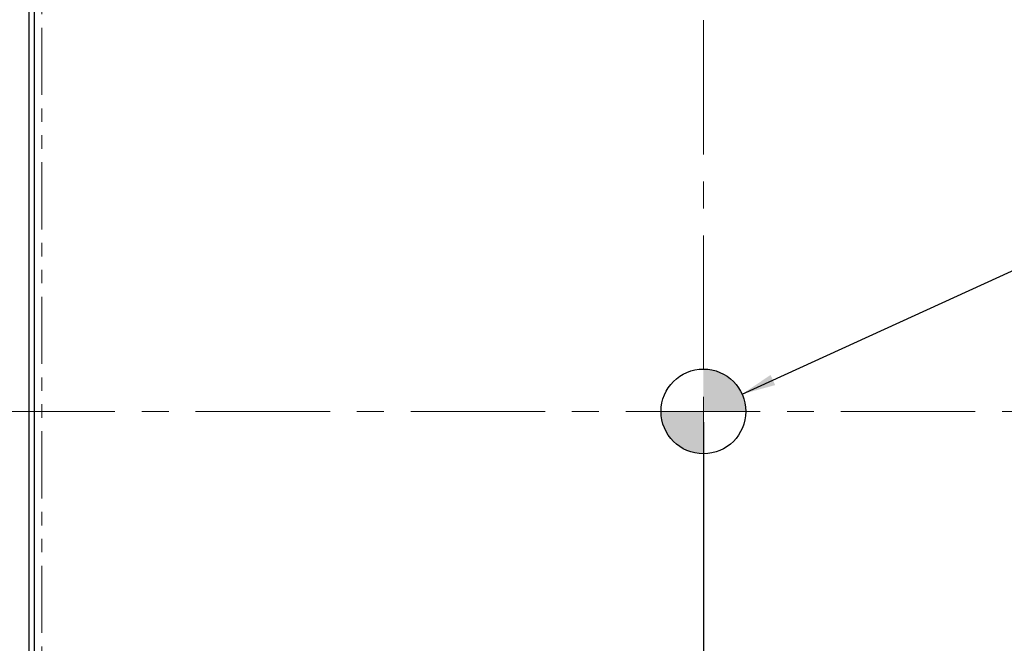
# Model space of a CAD drawing. Header units: millimetres. Extents: x 0 to 841, y 0 to 594.
# Tile 8 of 24: x 96 to 189, y 189 to 248. Entities that reach past the tile are written whole.
import ezdxf

# ---------------------------------------------------------------- set-up
doc = ezdxf.new("R2010")
doc.units = ezdxf.units.MM
doc.linetypes.add('CENTERX2', pattern=[20.32, 12.7, -2.54, 2.54, -2.54])
doc.linetypes.add('PHANTOM', pattern=[12.7, 6.35, -1.27, 1.27, -1.27, 1.27, -1.27])
doc.layers.add('SLD-0', color=7, linetype='Continuous')
doc.styles.add('SLDTEXTSTYLE0', font='TXT', dxfattribs={"width": 0.75})
doc.styles.add('SLDTEXTSTYLE3', font='TXT', dxfattribs={"width": 0.7})
doc.dimstyles.new('SLDDIMSTYLE0', dxfattribs={"dimtxt": 3.704167, "dimasz": 3.2, "dimexe": 0, "dimexo": 0.0625, "dimgap": 0.926042, "dimtad": 0, "dimtih": 1, "dimtoh": 1, "dimdec": 1, "dimlfac": 5, "dimrnd": 1e-09, "dimzin": 12, "dimdsep": 46, "dimtxsty": 'SLDTEXTSTYLE0', "dimsah": 1, "dimcen": 0.09, "dimadec": 0, "dimazin": 3, "dimtfac": 1, "dimtdec": 1, "dimtofl": 0, "dimtmove": 0, "dimatfit": 3, "dimfxl": 1, "dimfrac": 2, "dimtolj": 1, "dimtzin": 12, "dimarcsym": 0})
doc.dimstyles.new('SLDDIMSTYLE1', dxfattribs={"dimtxt": 0.18, "dimasz": 3.2, "dimexe": 0, "dimexo": 0.0625, "dimgap": 0, "dimtad": 0, "dimtih": 1, "dimtoh": 1, "dimdec": 0, "dimrnd": 1e-09, "dimzin": 0, "dimdsep": 46, "dimtxsty": 'Standard', "dimsah": 1, "dimcen": 0.09, "dimadec": 0, "dimazin": 0, "dimtfac": 3.2, "dimtdec": 0, "dimtofl": 0, "dimtmove": 0, "dimatfit": 3, "dimfxl": 1, "dimfrac": 2, "dimtolj": 1, "dimtzin": 0, "dimarcsym": 0})

# ---------------------------------------------------------------- blocks, each defined once
blk = doc.blocks.new('_D_2')
at = {"layer": 'SLD-0', "transparency": 16777216}
for p, q in [((160.994, 209.65), (160.994, 110.723)), ((93.68, 134.065), (93.68, 110.723)), ((122.431, 129.184), (121.304, 129.184)), ((121.304, 129.184), (121.304, 123.299)), ((134.744, 129.184), (135.87, 129.184)), ((135.87, 129.184), (135.87, 123.299)), ((121.304, 123.299), (122.431, 123.299)), ((135.87, 123.299), (134.744, 123.299)), ((160.994, 111.723), (93.68, 111.723))]:
    blk.add_line(p, q, dxfattribs=at)
for points in [[(93.68, 111.723), (96.88, 111.173), (96.88, 112.273)], [(160.994, 111.723), (157.794, 112.273), (157.794, 111.173)]]:
    blk.add_solid(points, dxfattribs=at)
at = {"layer": 'SLD-0', "transparency": 16777216, "char_height": 3.7042, "attachment_point": 1}
for s, insert, style in [('13.25', (122.431, 128.074), 'SLDTEXTSTYLE0'), ('336.6', (122.431, 122.384), 'SLDTEXTSTYLE0'), ('COG X', (120.095, 116.498), 'SLDTEXTSTYLE3')]:
    blk.add_mtext(s, dxfattribs=dict(at, insert=insert, style=style))
blk = doc.blocks.new('SW_DOWELSYMBOL_0')
at = {"linetype": 'Continuous', "lineweight": 18}
h = blk.add_hatch(color=0, dxfattribs=at)
edge = h.paths.add_edge_path(flags=0)
edge.add_arc((0, 0), 4, 0, 90)
edge.add_line((0, 4), (0, 0))
edge.add_line((0, 0), (4, 0))
h = blk.add_hatch(color=0, dxfattribs=at)
edge = h.paths.add_edge_path(flags=0)
edge.add_arc((0, 0), 4, 180, 270)
edge.add_line((0, -4), (0, 0))
edge.add_line((0, 0), (-4, 0))
at = {"layer": 'SLD-0', "color": 0}
blk.add_circle((0, 0), 4, dxfattribs=at)

msp = doc.modelspace()

# ---------------------------------------------------------------- linework, layer by layer
at = {"color": 7, "linetype": 'Continuous', "lineweight": 25}
for p, q in [((97.776073, 284.981427), (97.776073, 136.319291)), ((97.270756, 283.375639), (97.270756, 137.925079))]:
    msp.add_line(p, q, dxfattribs=at)
at = {"color": 8, "linetype": 'PHANTOM', "lineweight": 18}
msp.add_line((98.489662, 284.981427), (98.489662, 136.319291), dxfattribs=at)
at = {"layer": 'SLD-0', "linetype": 'CENTERX2', "lineweight": 18}
for p, q in [((160.994133, 288.235679), (160.994133, 133.065039)), ((92.694023, 210.650359), (229.294244, 210.650359))]:
    msp.add_line(p, q, dxfattribs=at)
at = {"layer": 'SLD-0'}
msp.add_circle((160.994133, 210.650359), 4, dxfattribs=at)

# ---------------------------------------------------------------- block references
msp.add_blockref('SW_DOWELSYMBOL_0', (160.994133, 210.650359), dxfattribs=at)

# ---------------------------------------------------------------- dimensions: what is measured, and where the dimension line sits
dim = msp.add_linear_dim(base=(93.68002, 120.829211), p1=(160.994133, 210.650359), p2=(93.68002, 135.065039), text='<>\\PCOG X', dimstyle='SLDDIMSTYLE0', dxfattribs=at)
dim.commit()
dim.dimension.update_dxf_attribs({"geometry": '_D_2', "text_midpoint": (128.587255, 120.829211), "dimtype": 160})

# ---------------------------------------------------------------- leaders
msp.add_leader([(164.644786, 212.285209), (237.985444, 245.777266)], dimstyle='SLDDIMSTYLE1', dxfattribs=at)

doc.saveas('drawing.dxf')
